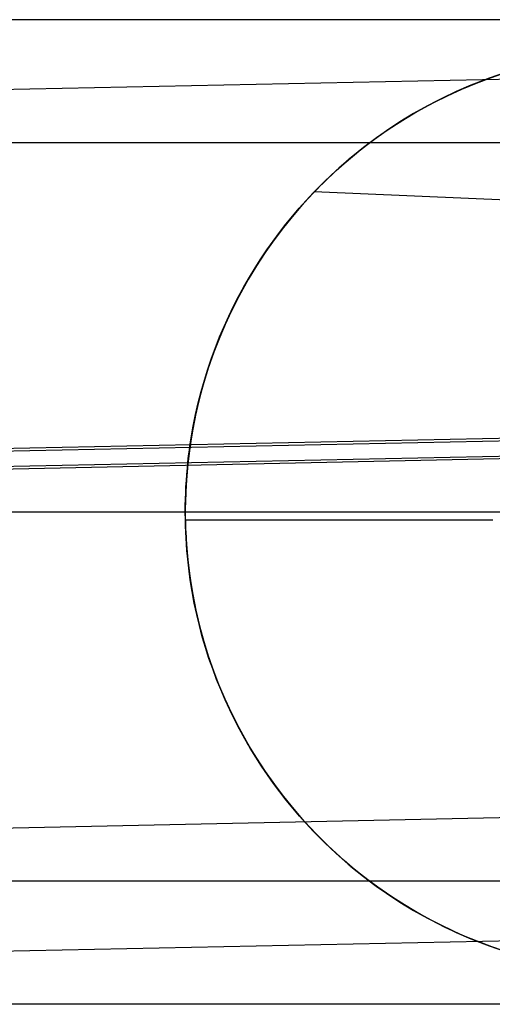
# Model space of a CAD drawing. Header units: millimetres. Extents: x -653 to -103, y 0 to 350.
# Tile 19 of 112: x -528.13 to -520.44, y 0 to 16. Entities that reach past the tile are written whole.
import ezdxf

# ---------------------------------------------------------------- set-up
doc = ezdxf.new("R2010")
doc.units = ezdxf.units.MM
doc.layers.add('Level Side Table Ferm Living', color=7, linetype='Continuous', true_color=0x000000)

msp = doc.modelspace()

# ---------------------------------------------------------------- linework, layer by layer
at = {"layer": 'Level Side Table Ferm Living'}
for p, q in [((-532.071, 14.789, 8.125), (-224.024, 21.207, 8.125)), ((-148.937, 16, 440), (-531.937, 16, 440)), ((-531.943, 8.667, 13.999), (-223.896, 15.084, 13.999)), ((-531.942, 8.625, 15.998), (-223.895, 15.043, 15.998)), ((-520.493, 15.051, -0.823), (-520.736, 14.958, -0.823)), ((-520.703, 14.97, 3.49), (-520.46, 15.062, 3.672)), ((-520.703, 14.97, 3.49), (-520.46, 15.062, 3.672)), ((-520.566, 15.024, 2.702), (-520.393, 15.087, 2.77)), ((-520.304, 15.117, -5.823), (-520.55, 15.03, -5.823)), ((-520.246, 15.136, -0.823), (-520.493, 15.051, -0.823)), ((-520.46, 15.062, 3.672), (-520.212, 15.146, 3.849)), ((-520.46, 15.062, 3.672), (-520.212, 15.146, 3.849)), ((-521.069, 14.815, 2.486), (-520.905, 14.888, 2.559)), ((-520.792, 14.935, -5.823), (-521.031, 14.832, -5.823)), ((-520.736, 14.958, -0.823), (-520.976, 14.857, -0.823)), ((-520.941, 14.871, 3.305), (-520.703, 14.97, 3.49)), ((-520.941, 14.871, 3.305), (-520.703, 14.97, 3.49)), ((-520.905, 14.888, 2.559), (-520.737, 14.958, 2.632)), ((-520.55, 15.03, -5.823), (-520.792, 14.935, -5.823)), ((-520.737, 14.958, 2.632), (-520.566, 15.024, 2.702)), ((-521.267, 14.721, -5.823), (-521.498, 14.601, -5.823)), ((-521.213, 14.747, -0.823), (-521.445, 14.629, -0.823)), ((-521.398, 14.653, 2.932), (-521.173, 14.765, 3.118)), ((-521.398, 14.653, 2.932), (-521.173, 14.765, 3.118)), ((-521.39, 14.658, 2.332), (-521.23, 14.738, 2.41)), ((-521.031, 14.832, -5.823), (-521.267, 14.721, -5.823)), ((-521.23, 14.738, 2.41), (-521.069, 14.815, 2.486)), ((-520.976, 14.857, -0.823), (-521.213, 14.747, -0.823)), ((-521.173, 14.765, 3.118), (-520.941, 14.871, 3.305)), ((-521.173, 14.765, 3.118), (-520.941, 14.871, 3.305)), ((-521.498, 14.601, -5.823), (-521.725, 14.473, -5.823)), ((-521.702, 14.487, 2.173), (-521.547, 14.574, 2.254)), ((-521.445, 14.629, -0.823), (-521.674, 14.503, -0.823)), ((-521.616, 14.536, 2.749), (-521.398, 14.653, 2.932)), ((-521.616, 14.536, 2.749), (-521.398, 14.653, 2.932)), ((-521.547, 14.574, 2.254), (-521.39, 14.658, 2.332)), ((-522.047, 14.274, 2.379), (-521.833, 14.409, 2.564)), ((-522.047, 14.274, 2.379), (-521.833, 14.409, 2.564)), ((-521.725, 14.473, -5.823), (-521.947, 14.338, -5.823)), ((-521.674, 14.503, -0.823), (-521.897, 14.369, -0.823)), ((-521.854, 14.396, 2.092), (-521.702, 14.487, 2.173)), ((-521.833, 14.409, 2.564), (-521.616, 14.536, 2.749)), ((-521.833, 14.409, 2.564), (-521.616, 14.536, 2.749)), ((-522.256, 14.132, 2.194), (-522.047, 14.274, 2.379)), ((-522.256, 14.132, 2.194), (-522.047, 14.274, 2.379)), ((-521.947, 14.338, -5.823), (-522.165, 14.195, -5.823)), ((-522.153, 14.203, 1.928), (-522.005, 14.301, 2.01)), ((-521.897, 14.369, -0.823), (-522.116, 14.228, -0.823)), ((-522.005, 14.301, 2.01), (-521.854, 14.396, 2.092)), ((-522.462, 13.981, 2.011), (-522.256, 14.132, 2.194)), ((-522.462, 13.981, 2.011), (-522.256, 14.132, 2.194)), ((-522.441, 13.997, 1.762), (-522.298, 14.102, 1.845)), ((-522.165, 14.195, -5.823), (-522.377, 14.045, -5.823)), ((-522.116, 14.228, -0.823), (-522.33, 14.079, -0.823)), ((-522.298, 14.102, 1.845), (-522.153, 14.203, 1.928)), ((-148.937, 14, 440), (-531.937, 14, 440)), ((-522.539, 13.923, -0.823), (-522.742, 13.759, -0.823)), ((-522.664, 13.823, 1.83), (-522.462, 13.981, 2.011)), ((-522.664, 13.823, 1.83), (-522.462, 13.981, 2.011)), ((-522.377, 14.045, -5.823), (-522.584, 13.887, -5.823)), ((-522.581, 13.889, 1.679), (-522.441, 13.997, 1.762)), ((-522.33, 14.079, -0.823), (-522.539, 13.923, -0.823)), ((-522.861, 13.658, 1.651), (-522.664, 13.823, 1.83)), ((-522.861, 13.658, 1.651), (-522.664, 13.823, 1.83)), ((-522.853, 13.664, 1.514), (-522.718, 13.778, 1.596)), ((-522.584, 13.887, -5.823), (-522.786, 13.722, -5.823)), ((-522.718, 13.778, 1.596), (-522.581, 13.889, 1.679)), ((-523.053, 13.484, 1.475), (-522.861, 13.658, 1.651)), ((-523.053, 13.484, 1.475), (-522.861, 13.658, 1.651)), ((-522.985, 13.547, 1.433), (-522.853, 13.664, 1.514)), ((-522.786, 13.722, -5.823), (-522.982, 13.55, -5.823)), ((-522.742, 13.759, -0.823), (-522.939, 13.589, -0.823)), ((-523.241, 13.303, 1.302), (-523.053, 13.484, 1.475)), ((-523.241, 13.303, 1.302), (-523.053, 13.484, 1.475)), ((-522.982, 13.55, -5.823), (-523.171, 13.372, -5.823)), ((-522.939, 13.589, -0.823), (-523.13, 13.411, -0.823)), ((-523.114, 13.427, 1.352), (-522.985, 13.547, 1.433)), ((-523.357, 13.185, 1.194), (-523.241, 13.303, 1.302)), ((-523.171, 13.372, -5.823), (-523.354, 13.187, -5.823)), ((-523.339, 13.203, 1.211), (-523.241, 13.303, 1.273)), ((-523.339, 13.203, 1.211), (-523.241, 13.303, 1.302)), ((-523.13, 13.411, -0.823), (-523.315, 13.228, -0.823)), ((-523.241, 13.303, 1.273), (-523.114, 13.427, 1.352)), ((-523.354, 13.187, -5.823), (-523.531, 12.996, -5.823)), ((-523.315, 13.228, -0.823), (-523.494, 13.037, -0.823)), ((-523.471, 13.062, 1.088), (-523.357, 13.185, 1.194)), ((-512.111, 12.722, 0.814), (-523.339, 13.203, 1.211)), ((-523.531, 12.996, -5.823), (-523.701, 12.799, -5.823)), ((-523.494, 13.037, -0.823), (-523.666, 12.841, -0.823)), ((-523.583, 12.937, 0.983), (-523.471, 13.062, 1.088)), ((-523.666, 12.841, -0.823), (-523.83, 12.639, -0.823)), ((-523.801, 12.676, 0.779), (-523.693, 12.808, 0.881)), ((-523.693, 12.808, 0.881), (-523.583, 12.937, 0.983)), ((-523.907, 12.54, 0.68), (-523.801, 12.676, 0.779)), ((-523.701, 12.799, -5.823), (-523.864, 12.596, -5.823)), ((-523.864, 12.596, -5.823), (-524.02, 12.387, -5.823)), ((-524.01, 12.401, 0.583), (-523.907, 12.54, 0.68)), ((-523.83, 12.639, -0.823), (-523.988, 12.432, -0.823)), ((-524.02, 12.387, -5.823), (-524.169, 12.174, -5.823)), ((-523.988, 12.432, -0.823), (-524.138, 12.219, -0.823)), ((-524.11, 12.259, 0.488), (-524.01, 12.401, 0.583)), ((-524.169, 12.174, -5.823), (-524.31, 11.955, -5.823)), ((-524.138, 12.219, -0.823), (-524.281, 12.001, -0.823)), ((-524.208, 12.114, 0.395), (-524.11, 12.259, 0.488)), ((-524.281, 12.001, -0.823), (-524.417, 11.778, -0.823)), ((-524.303, 11.966, 0.305), (-524.208, 12.114, 0.395)), ((-524.31, 11.955, -5.823), (-524.443, 11.731, -5.823)), ((-524.395, 11.815, 0.217), (-524.303, 11.966, 0.305)), ((-524.443, 11.731, -5.823), (-524.569, 11.503, -5.823)), ((-524.417, 11.778, -0.823), (-524.544, 11.55, -0.823)), ((-524.484, 11.66, 0.132), (-524.395, 11.815, 0.217)), ((-524.544, 11.55, -0.823), (-524.663, 11.318, -0.823)), ((-524.57, 11.503, 0.049), (-524.484, 11.66, 0.132)), ((-524.569, 11.503, -5.823), (-524.687, 11.271, -5.823)), ((-524.652, 11.343, -0.03), (-524.57, 11.503, 0.049)), ((-524.687, 11.271, -5.823), (-524.796, 11.035, -5.823)), ((-524.663, 11.318, -0.823), (-524.775, 11.083, -0.823)), ((-524.731, 11.18, -0.107), (-524.652, 11.343, -0.03)), ((-524.775, 11.083, -0.823), (-524.878, 10.843, -0.823)), ((-524.807, 11.014, -0.18), (-524.731, 11.18, -0.107)), ((-524.796, 11.035, -5.823), (-524.897, 10.795, -5.823)), ((-524.879, 10.845, -0.25), (-524.807, 11.014, -0.18)), ((-524.897, 10.795, -5.823), (-524.99, 10.552, -5.823)), ((-524.878, 10.843, -0.823), (-524.972, 10.6, -0.823)), ((-524.947, 10.673, -0.317), (-524.879, 10.845, -0.25)), ((-524.972, 10.6, -0.823), (-525.058, 10.354, -0.823)), ((-525.011, 10.498, -0.38), (-524.947, 10.673, -0.317)), ((-524.99, 10.552, -5.823), (-525.074, 10.305, -5.823)), ((-525.071, 10.321, -0.44), (-525.011, 10.498, -0.38)), ((-525.074, 10.305, -5.823), (-525.15, 10.056, -5.823)), ((-525.058, 10.354, -0.823), (-525.136, 10.105, -0.823)), ((-525.127, 10.142, -0.496), (-525.071, 10.321, -0.44)), ((-525.136, 10.105, -0.823), (-525.205, 9.854, -0.823)), ((-525.179, 9.959, -0.547), (-525.127, 10.142, -0.496)), ((-525.227, 9.774, -0.595), (-525.179, 9.959, -0.547)), ((-525.15, 10.056, -5.823), (-525.217, 9.805, -5.823)), ((-525.217, 9.805, -5.823), (-525.275, 9.551, -5.823)), ((-525.27, 9.587, -0.639), (-525.227, 9.774, -0.595)), ((-525.205, 9.854, -0.823), (-525.265, 9.6, -0.823)), ((-525.265, 9.6, -0.823), (-525.316, 9.344, -0.823)), ((-525.275, 9.551, -5.823), (-525.325, 9.295, -5.823)), ((-525.308, 9.397, -0.678), (-525.27, 9.587, -0.639)), ((-525.325, 9.295, -5.823), (-525.365, 9.038, -5.823)), ((-525.316, 9.344, -0.823), (-525.358, 9.087, -0.823)), ((-525.342, 9.204, -0.713), (-525.325, 9.301, -0.696)), ((-525.325, 9.301, -0.696), (-525.308, 9.397, -0.678)), ((-531.949, 8.958, 0.002), (-520.053, 9.206, 0.002)), ((-531.948, 8.916, 2.001), (-520.079, 9.164, 2.001)), ((-531.821, 2.794, 7.875), (-223.774, 9.212, 7.875)), ((-525.357, 9.107, -0.729), (-525.342, 9.204, -0.713)), ((-525.365, 9.038, -5.823), (-525.397, 8.78, -5.823)), ((-525.358, 9.087, -0.823), (-525.391, 8.829, -0.823)), ((-525.383, 8.911, -0.757), (-525.37, 9.009, -0.744)), ((-525.37, 9.009, -0.744), (-525.357, 9.107, -0.729)), ((-525.391, 8.829, -0.823), (-525.416, 8.569, -0.823)), ((-525.404, 8.712, -0.781), (-525.394, 8.812, -0.77)), ((-525.394, 8.812, -0.77), (-525.383, 8.911, -0.757)), ((-525.397, 8.78, -5.823), (-525.419, 8.52, -5.823)), ((-525.413, 8.612, -0.791), (-525.404, 8.712, -0.781)), ((-525.419, 8.52, -5.823), (-525.433, 8.26, -5.823)), ((-525.416, 8.569, -0.823), (-525.431, 8.309, -0.823)), ((-525.426, 8.41, -0.807), (-525.42, 8.512, -0.799)), ((-525.42, 8.512, -0.799), (-525.413, 8.612, -0.791)), ((-525.431, 8.309, -0.813), (-525.426, 8.41, -0.807)), ((-525.431, 8.309, -0.823), (-525.437, 8.048, -0.823)), ((-525.433, 8.26, -5.823), (-525.437, 8, -5.823)), ((-525.437, 8.103, -0.821), (-525.435, 8.206, -0.818)), ((-525.435, 8.206, -0.818), (-525.431, 8.309, -0.813)), ((-148.937, 8, 448), (-531.937, 8, 448)), ((-148.937, 8, 432), (-531.937, 8, 432)), ((-148.937, 8, 434), (-531.937, 8, 434)), ((-148.937, 8, 446), (-531.937, 8, 446)), ((-525.437, 8, -0.824), (-525.437, 8.103, -0.821)), ((-525.437, 8, -5.823), (-525.433, 7.74, -5.823)), ((-525.436, 7.872, -0.825), (-525.437, 8, -0.824)), ((-525.437, 8, -0.824), (-525.437, 8, -5.823)), ((-510.437, 8, -5.823), (-525.437, 8, -5.823)), ((-525.434, 7.772, -0.824), (-525.436, 7.872, -0.825)), ((-525.436, 7.872, -0.825), (-520.437, 7.872, -0.825)), ((-525.43, 7.672, -0.822), (-525.434, 7.772, -0.824)), ((-525.433, 7.74, -5.823), (-525.419, 7.48, -5.823)), ((-525.431, 7.695, -0.823), (-525.416, 7.434, -0.823)), ((-525.425, 7.573, -0.819), (-525.43, 7.672, -0.822)), ((-525.419, 7.475, -0.815), (-525.425, 7.573, -0.819)), ((-525.419, 7.48, -5.823), (-525.397, 7.22, -5.823)), ((-525.412, 7.377, -0.81), (-525.419, 7.475, -0.815)), ((-525.416, 7.434, -0.823), (-525.392, 7.174, -0.823)), ((-525.403, 7.28, -0.803), (-525.412, 7.377, -0.81)), ((-531.779, 0.795, 7.833), (-223.732, 7.213, 7.833)), ((-525.393, 7.183, -0.795), (-525.403, 7.28, -0.803)), ((-525.397, 7.22, -5.823), (-525.365, 6.962, -5.823)), ((-525.382, 7.087, -0.786), (-525.393, 7.183, -0.795)), ((-525.392, 7.174, -0.823), (-525.359, 6.916, -0.823)), ((-525.357, 6.896, -0.765), (-525.382, 7.087, -0.786)), ((-525.365, 6.962, -5.823), (-525.325, 6.705, -5.823)), ((-525.359, 6.916, -0.823), (-525.316, 6.658, -0.823)), ((-525.326, 6.707, -0.74), (-525.357, 6.896, -0.765)), ((-525.291, 6.52, -0.71), (-525.326, 6.707, -0.74)), ((-525.325, 6.705, -5.823), (-525.275, 6.449, -5.823)), ((-525.316, 6.658, -0.823), (-525.265, 6.403, -0.823)), ((-525.252, 6.336, -0.676), (-525.291, 6.52, -0.71)), ((-525.275, 6.449, -5.823), (-525.217, 6.195, -5.823)), ((-525.265, 6.403, -0.823), (-525.205, 6.149, -0.823)), ((-525.209, 6.154, -0.638), (-525.252, 6.336, -0.676)), ((-525.217, 6.195, -5.823), (-525.15, 5.944, -5.823)), ((-525.161, 5.974, -0.596), (-525.209, 6.154, -0.638)), ((-525.205, 6.149, -0.823), (-525.137, 5.897, -0.823)), ((-525.109, 5.797, -0.551), (-525.161, 5.974, -0.596)), ((-525.15, 5.944, -5.823), (-525.074, 5.695, -5.823)), ((-525.137, 5.897, -0.823), (-525.059, 5.648, -0.823)), ((-525.052, 5.622, -0.501), (-525.109, 5.797, -0.551)), ((-525.074, 5.695, -5.823), (-524.99, 5.448, -5.823)), ((-525.059, 5.648, -0.823), (-524.973, 5.402, -0.823)), ((-524.992, 5.45, -0.448), (-525.052, 5.622, -0.501)), ((-524.929, 5.28, -0.392), (-524.992, 5.45, -0.448)), ((-524.99, 5.448, -5.823), (-524.897, 5.205, -5.823)), ((-524.973, 5.402, -0.823), (-524.879, 5.159, -0.823)), ((-524.861, 5.113, -0.332), (-524.929, 5.28, -0.392)), ((-524.897, 5.205, -5.823), (-524.796, 4.965, -5.823)), ((-524.879, 5.159, -0.823), (-524.776, 4.92, -0.823)), ((-524.79, 4.948, -0.27), (-524.861, 5.113, -0.332)), ((-524.796, 4.965, -5.823), (-524.687, 4.729, -5.823)), ((-524.715, 4.786, -0.204), (-524.79, 4.948, -0.27)), ((-524.776, 4.92, -0.823), (-524.664, 4.684, -0.823)), ((-524.637, 4.626, -0.135), (-524.715, 4.786, -0.204)), ((-524.687, 4.729, -5.823), (-524.569, 4.497, -5.823)), ((-524.664, 4.684, -0.823), (-524.545, 4.452, -0.823)), ((-524.555, 4.47, -0.063), (-524.637, 4.626, -0.135)), ((-524.569, 4.497, -5.823), (-524.443, 4.269, -5.823)), ((-524.471, 4.316, 0.011), (-524.555, 4.47, -0.063)), ((-524.545, 4.452, -0.823), (-524.418, 4.224, -0.823)), ((-524.383, 4.164, 0.088), (-524.471, 4.316, 0.011)), ((-524.443, 4.269, -5.823), (-524.31, 4.045, -5.823)), ((-524.418, 4.224, -0.823), (-524.282, 4.001, -0.823)), ((-524.292, 4.016, 0.168), (-524.383, 4.164, 0.088)), ((-524.31, 4.045, -5.823), (-524.169, 3.826, -5.823)), ((-524.198, 3.871, 0.25), (-524.292, 4.016, 0.168)), ((-524.282, 4.001, -0.823), (-524.14, 3.783, -0.823)), ((-524.102, 3.728, 0.334), (-524.198, 3.871, 0.25)), ((-524.169, 3.826, -5.823), (-524.02, 3.613, -5.823)), ((-524.14, 3.783, -0.823), (-523.989, 3.57, -0.823)), ((-524.003, 3.588, 0.42), (-524.102, 3.728, 0.334)), ((-524.02, 3.613, -5.823), (-523.864, 3.404, -5.823)), ((-523.901, 3.452, 0.509), (-524.003, 3.588, 0.42)), ((-523.989, 3.57, -0.823), (-523.832, 3.362, -0.823)), ((-523.796, 3.318, 0.599), (-523.901, 3.452, 0.509)), ((-523.864, 3.404, -5.823), (-523.701, 3.201, -5.823)), ((-523.832, 3.362, -0.823), (-523.667, 3.16, -0.823)), ((-523.69, 3.187, 0.691), (-523.796, 3.318, 0.599)), ((-523.701, 3.201, -5.823), (-523.531, 3.004, -5.823)), ((-523.581, 3.06, 0.785), (-523.69, 3.187, 0.691)), ((-523.667, 3.16, -0.823), (-523.495, 2.964, -0.823)), ((-523.469, 2.936, 0.88), (-523.581, 3.06, 0.785)), ((-523.531, 3.004, -5.823), (-523.354, 2.813, -5.823)), ((-523.495, 2.964, -0.823), (-523.317, 2.774, -0.823)), ((-523.356, 2.815, 0.976), (-523.469, 2.936, 0.88)), ((-523.241, 2.697, 1.074), (-523.356, 2.815, 0.976)), ((-523.354, 2.813, -5.823), (-523.171, 2.628, -5.823)), ((-523.317, 2.774, -0.823), (-523.132, 2.59, -0.823)), ((-523.115, 2.574, 1.181), (-523.241, 2.697, 1.074)), ((-523.171, 2.628, -5.823), (-522.982, 2.45, -5.823)), ((-523.132, 2.59, -0.823), (-522.94, 2.412, -0.823)), ((-522.986, 2.454, 1.289), (-523.115, 2.574, 1.181)), ((-522.855, 2.337, 1.399), (-522.986, 2.454, 1.289)), ((-522.982, 2.45, -5.823), (-522.786, 2.278, -5.823)), ((-522.94, 2.412, -0.823), (-522.743, 2.242, -0.823)), ((-522.722, 2.224, 1.51), (-522.855, 2.337, 1.399)), ((-522.786, 2.278, -5.823), (-522.584, 2.113, -5.823)), ((-522.743, 2.242, -0.823), (-522.54, 2.078, -0.823)), ((-522.586, 2.114, 1.623), (-522.722, 2.224, 1.51)), ((-522.448, 2.007, 1.736), (-522.586, 2.114, 1.623)), ((-522.584, 2.113, -5.823), (-522.377, 1.955, -5.823)), ((-148.937, 2, 440), (-531.937, 2, 440)), ((-522.54, 2.078, -0.823), (-522.331, 1.922, -0.823)), ((-522.307, 1.904, 1.849), (-522.448, 2.007, 1.736)), ((-522.377, 1.955, -5.823), (-522.165, 1.805, -5.823)), ((-522.331, 1.922, -0.823), (-522.117, 1.773, -0.823)), ((-522.164, 1.804, 1.963), (-522.307, 1.904, 1.849)), ((-522.165, 1.805, -5.823), (-521.947, 1.662, -5.823)), ((-522.019, 1.708, 2.078), (-522.164, 1.804, 1.963)), ((-522.117, 1.773, -0.823), (-521.898, 1.631, -0.823)), ((-521.872, 1.615, 2.192), (-522.019, 1.708, 2.078)), ((-521.947, 1.662, -5.823), (-521.725, 1.527, -5.823)), ((-521.898, 1.631, -0.823), (-521.674, 1.497, -0.823)), ((-521.723, 1.526, 2.306), (-521.872, 1.615, 2.192)), ((-521.725, 1.527, -5.823), (-521.498, 1.399, -5.823)), ((-521.572, 1.44, 2.42), (-521.723, 1.526, 2.306)), ((-521.674, 1.497, -0.823), (-521.446, 1.371, -0.823)), ((-521.419, 1.357, 2.533), (-521.572, 1.44, 2.42)), ((-521.498, 1.399, -5.823), (-521.267, 1.279, -5.823)), ((-521.446, 1.371, -0.823), (-521.214, 1.253, -0.823)), ((-521.264, 1.278, 2.645), (-521.419, 1.357, 2.533)), ((-521.267, 1.279, -5.823), (-521.031, 1.168, -5.823)), ((-521.108, 1.203, 2.756), (-521.264, 1.278, 2.645)), ((-521.214, 1.253, -0.823), (-520.977, 1.144, -0.823)), ((-520.949, 1.131, 2.866), (-521.108, 1.203, 2.756)), ((-521.031, 1.168, -5.823), (-520.792, 1.065, -5.823)), ((-520.977, 1.144, -0.823), (-520.737, 1.042, -0.823)), ((-520.787, 1.062, 2.976), (-520.949, 1.131, 2.866)), ((-520.792, 1.065, -5.823), (-520.55, 0.97, -5.823)), ((-520.621, 0.997, 3.085), (-520.787, 1.062, 2.976)), ((-520.737, 1.042, -0.823), (-520.493, 0.949, -0.823)), ((-520.451, 0.934, 3.193), (-520.621, 0.997, 3.085)), ((-520.55, 0.97, -5.823), (-520.304, 0.883, -5.823)), ((-520.493, 0.949, -0.823), (-520.246, 0.864, -0.823)), ((-520.277, 0.875, 3.298), (-520.451, 0.934, 3.193)), ((-148.937, 0, 440), (-531.937, 0, 440))]:
    msp.add_line(p, q, dxfattribs=at)

doc.saveas('drawing.dxf')
